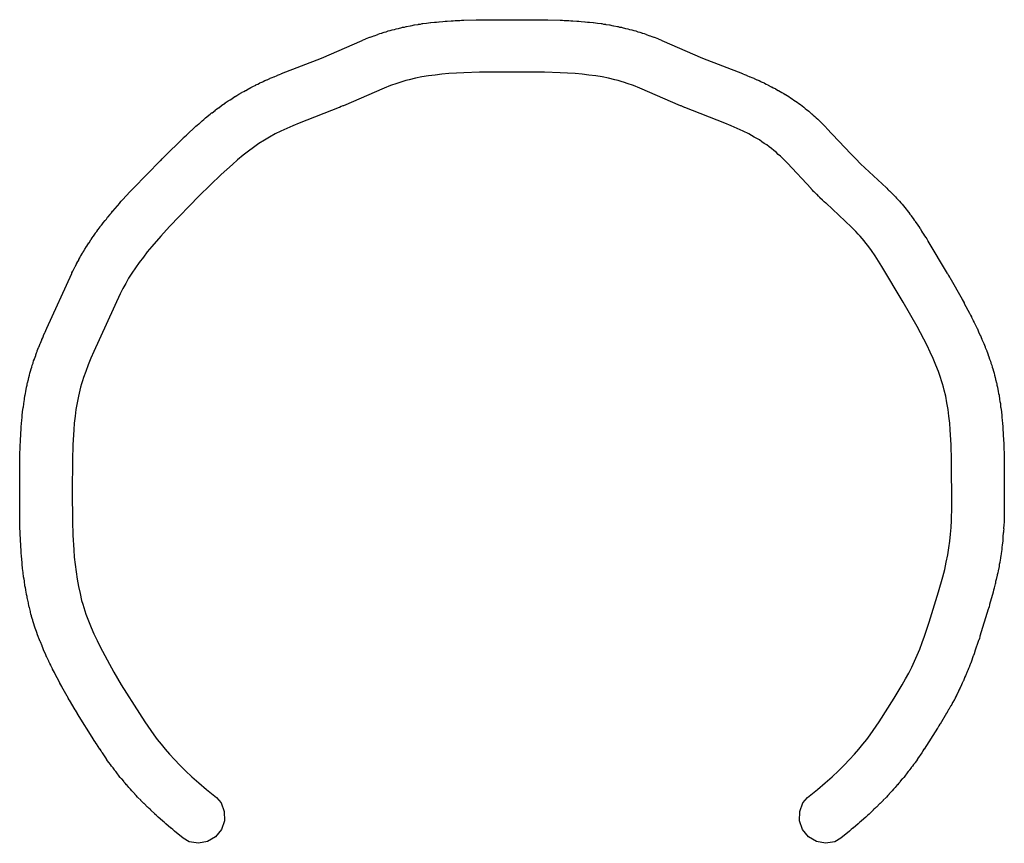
# Model space of a CAD drawing. Extents: x 81 to 161, y -172 to -32.
# Tile 35 of 94: x 109.32 to 113.07, y -123.82 to -120.69. Entities that reach past the tile are written whole.
import ezdxf

# ---------------------------------------------------------------- set-up
doc = ezdxf.new("R2010")
doc.units = 0
doc.header["$MEASUREMENT"] = 0
doc.layers.add('BLACK', color=7, linetype='CONTINUOUS')

msp = doc.modelspace()

# ---------------------------------------------------------------- linework, layer by layer
at = {"layer": 'BLACK', "linetype": 'CONTINUOUS'}
for p, q in [((110.792, -120.714), (110.806, -120.711)), ((110.806, -120.711), (110.807, -120.711)), ((110.807, -120.711), (110.814, -120.71)), ((110.814, -120.71), (110.821, -120.708)), ((110.821, -120.708), (110.823, -120.708)), ((110.823, -120.708), (110.837, -120.706)), ((110.837, -120.706), (110.838, -120.705)), ((110.838, -120.705), (110.845, -120.705)), ((110.845, -120.705), (110.852, -120.703)), ((110.852, -120.703), (110.854, -120.703)), ((110.854, -120.703), (110.868, -120.701)), ((110.868, -120.701), (110.869, -120.701)), ((110.869, -120.701), (110.876, -120.7)), ((110.876, -120.7), (110.884, -120.699)), ((110.884, -120.699), (110.885, -120.699)), ((110.885, -120.699), (110.899, -120.698)), ((110.899, -120.698), (110.9, -120.697)), ((110.9, -120.697), (110.907, -120.697)), ((110.907, -120.697), (110.915, -120.696)), ((110.915, -120.696), (110.916, -120.696)), ((110.916, -120.696), (110.93, -120.695)), ((110.93, -120.695), (110.931, -120.695)), ((110.931, -120.695), (110.939, -120.694)), ((110.939, -120.694), (110.946, -120.693)), ((110.946, -120.693), (110.947, -120.693)), ((110.947, -120.693), (110.962, -120.692)), ((110.962, -120.692), (110.963, -120.692)), ((110.963, -120.692), (110.97, -120.692)), ((110.97, -120.692), (110.978, -120.691)), ((110.978, -120.691), (110.979, -120.691)), ((110.979, -120.691), (110.994, -120.691)), ((110.994, -120.691), (110.995, -120.691)), ((110.995, -120.691), (111.002, -120.69)), ((111.002, -120.69), (111.01, -120.69)), ((111.01, -120.69), (111.011, -120.69)), ((111.011, -120.69), (111.058, -120.689)), ((111.058, -120.689), (111.059, -120.688)), ((111.059, -120.688), (111.066, -120.688)), ((111.066, -120.688), (111.074, -120.688)), ((111.074, -120.688), (111.075, -120.688)), ((111.075, -120.688), (111.185, -120.688)), ((111.185, -120.688), (111.186, -120.688)), ((111.186, -120.688), (111.194, -120.688)), ((111.194, -120.688), (111.202, -120.688)), ((111.202, -120.688), (111.203, -120.688)), ((111.203, -120.688), (111.313, -120.688)), ((111.313, -120.688), (111.314, -120.688)), ((111.314, -120.688), (111.322, -120.688)), ((111.322, -120.688), (111.329, -120.688)), ((111.329, -120.688), (111.331, -120.689)), ((111.331, -120.689), (111.377, -120.69)), ((111.377, -120.69), (111.378, -120.69)), ((111.378, -120.69), (111.386, -120.69)), ((111.386, -120.69), (111.393, -120.691)), ((111.393, -120.691), (111.394, -120.691)), ((111.394, -120.691), (111.409, -120.691)), ((111.409, -120.691), (111.41, -120.691)), ((111.41, -120.691), (111.418, -120.692)), ((111.418, -120.692), (111.426, -120.692)), ((111.426, -120.692), (111.426, -120.692)), ((111.426, -120.692), (111.441, -120.693)), ((111.441, -120.693), (111.442, -120.693)), ((111.442, -120.693), (111.449, -120.694)), ((111.449, -120.694), (111.457, -120.695)), ((111.457, -120.695), (111.458, -120.695)), ((111.458, -120.695), (111.472, -120.696)), ((111.472, -120.696), (111.473, -120.696)), ((111.473, -120.696), (111.481, -120.697)), ((111.481, -120.697), (111.488, -120.697)), ((111.488, -120.697), (111.489, -120.698)), ((111.489, -120.698), (111.503, -120.699)), ((111.503, -120.699), (111.504, -120.699)), ((111.504, -120.699), (111.512, -120.7)), ((111.512, -120.7), (111.519, -120.701)), ((111.519, -120.701), (111.52, -120.701)), ((111.52, -120.701), (111.534, -120.703)), ((111.534, -120.703), (111.536, -120.703)), ((111.536, -120.703), (111.543, -120.705)), ((111.543, -120.705), (111.55, -120.705)), ((111.55, -120.705), (111.551, -120.706)), ((111.551, -120.706), (111.565, -120.708)), ((111.565, -120.708), (111.567, -120.708)), ((111.567, -120.708), (111.574, -120.71)), ((111.574, -120.71), (111.581, -120.711)), ((111.581, -120.711), (111.582, -120.711)), ((111.582, -120.711), (111.596, -120.714)), ((110.661, -120.752), (110.668, -120.749)), ((110.668, -120.749), (110.669, -120.749)), ((110.669, -120.749), (110.683, -120.744)), ((110.683, -120.744), (110.684, -120.743)), ((110.684, -120.743), (110.691, -120.741)), ((110.691, -120.741), (110.698, -120.739)), ((110.698, -120.739), (110.699, -120.739)), ((110.699, -120.738), (110.707, -120.736)), ((110.699, -120.739), (110.699, -120.738)), ((110.707, -120.736), (110.714, -120.734)), ((110.714, -120.734), (110.714, -120.734)), ((110.714, -120.734), (110.715, -120.734)), ((110.715, -120.734), (110.722, -120.731)), ((110.722, -120.731), (110.73, -120.729)), ((110.73, -120.729), (110.738, -120.727)), ((110.73, -120.729), (110.73, -120.729)), ((110.73, -120.729), (110.73, -120.729)), ((110.738, -120.727), (110.745, -120.725)), ((110.745, -120.725), (110.745, -120.725)), ((110.745, -120.725), (110.746, -120.725)), ((110.746, -120.725), (110.753, -120.723)), ((110.753, -120.723), (110.761, -120.721)), ((110.761, -120.721), (110.762, -120.721)), ((110.762, -120.721), (110.775, -120.718)), ((110.775, -120.718), (110.777, -120.717)), ((110.777, -120.717), (110.784, -120.716)), ((110.784, -120.716), (110.791, -120.714)), ((110.791, -120.714), (110.792, -120.714)), ((111.596, -120.714), (111.598, -120.714)), ((111.598, -120.714), (111.604, -120.716)), ((111.604, -120.716), (111.611, -120.717)), ((111.611, -120.717), (111.613, -120.718)), ((111.613, -120.718), (111.626, -120.721)), ((111.626, -120.721), (111.628, -120.721)), ((111.628, -120.721), (111.635, -120.723)), ((111.635, -120.723), (111.642, -120.725)), ((111.642, -120.725), (111.643, -120.725)), ((111.643, -120.725), (111.643, -120.725)), ((111.643, -120.725), (111.651, -120.727)), ((111.651, -120.727), (111.658, -120.729)), ((111.658, -120.729), (111.658, -120.729)), ((111.658, -120.729), (111.658, -120.729)), ((111.658, -120.729), (111.666, -120.731)), ((111.666, -120.731), (111.673, -120.734)), ((111.673, -120.734), (111.674, -120.734)), ((111.674, -120.734), (111.674, -120.734)), ((111.674, -120.734), (111.681, -120.736)), ((111.681, -120.736), (111.689, -120.738)), ((111.689, -120.738), (111.689, -120.739)), ((111.689, -120.739), (111.69, -120.739)), ((111.69, -120.739), (111.697, -120.741)), ((111.697, -120.741), (111.704, -120.743)), ((111.704, -120.743), (111.705, -120.744)), ((111.705, -120.744), (111.719, -120.749)), ((111.719, -120.749), (111.72, -120.749)), ((111.72, -120.749), (111.727, -120.752)), ((110.468, -120.834), (110.623, -120.767)), ((110.623, -120.767), (110.625, -120.766)), ((110.625, -120.766), (110.631, -120.763)), ((110.631, -120.763), (110.637, -120.761)), ((110.637, -120.761), (110.639, -120.76)), ((110.639, -120.76), (110.653, -120.755)), ((110.653, -120.755), (110.654, -120.754)), ((110.654, -120.754), (110.661, -120.752)), ((111.727, -120.752), (111.734, -120.754)), ((111.734, -120.754), (111.735, -120.755)), ((111.735, -120.755), (111.749, -120.76)), ((111.749, -120.76), (111.751, -120.761)), ((111.751, -120.761), (111.757, -120.763)), ((111.757, -120.763), (111.764, -120.766)), ((111.764, -120.766), (111.765, -120.767)), ((111.765, -120.767), (111.92, -120.834)), ((110.316, -120.893), (110.468, -120.834)), ((111.92, -120.834), (112.072, -120.893)), ((110.3, -120.9), (110.301, -120.899)), ((110.301, -120.899), (110.308, -120.897)), ((110.308, -120.897), (110.315, -120.894)), ((110.315, -120.894), (110.316, -120.893)), ((110.901, -120.899), (110.876, -120.902)), ((110.927, -120.896), (110.901, -120.899)), ((110.954, -120.893), (110.927, -120.896)), ((110.982, -120.892), (110.954, -120.893)), ((111.01, -120.89), (110.982, -120.892)), ((111.07, -120.888), (111.01, -120.89)), ((111.194, -120.888), (111.07, -120.888)), ((111.318, -120.888), (111.194, -120.888)), ((111.378, -120.89), (111.318, -120.888)), ((111.406, -120.892), (111.378, -120.89)), ((111.434, -120.893), (111.406, -120.892)), ((111.461, -120.896), (111.434, -120.893)), ((111.487, -120.899), (111.461, -120.896)), ((111.513, -120.902), (111.487, -120.899)), ((112.072, -120.893), (112.073, -120.894)), ((112.073, -120.894), (112.08, -120.897)), ((112.08, -120.897), (112.087, -120.899)), ((112.087, -120.899), (112.088, -120.9)), ((110.207, -120.942), (110.218, -120.937)), ((110.218, -120.937), (110.219, -120.936)), ((110.219, -120.936), (110.226, -120.933)), ((110.226, -120.933), (110.232, -120.93)), ((110.232, -120.93), (110.234, -120.929)), ((110.234, -120.929), (110.245, -120.924)), ((110.245, -120.924), (110.246, -120.923)), ((110.246, -120.923), (110.253, -120.92)), ((110.253, -120.92), (110.26, -120.917)), ((110.26, -120.917), (110.261, -120.917)), ((110.261, -120.917), (110.272, -120.912)), ((110.272, -120.912), (110.273, -120.911)), ((110.273, -120.911), (110.28, -120.908)), ((110.28, -120.908), (110.287, -120.905)), ((110.287, -120.905), (110.288, -120.905)), ((110.288, -120.905), (110.3, -120.9)), ((110.755, -120.931), (110.731, -120.939)), ((110.767, -120.927), (110.755, -120.931)), ((110.778, -120.923), (110.767, -120.927)), ((110.79, -120.92), (110.778, -120.923)), ((110.802, -120.917), (110.79, -120.92)), ((110.826, -120.911), (110.802, -120.917)), ((110.851, -120.906), (110.826, -120.911)), ((110.876, -120.902), (110.851, -120.906)), ((111.537, -120.906), (111.513, -120.902)), ((111.562, -120.911), (111.537, -120.906)), ((111.586, -120.917), (111.562, -120.911)), ((111.598, -120.92), (111.586, -120.917)), ((111.61, -120.923), (111.598, -120.92)), ((111.622, -120.927), (111.61, -120.923)), ((111.633, -120.931), (111.622, -120.927)), ((111.657, -120.939), (111.633, -120.931)), ((112.088, -120.9), (112.1, -120.905)), ((112.1, -120.905), (112.101, -120.905)), ((112.101, -120.905), (112.108, -120.908)), ((112.108, -120.908), (112.115, -120.911)), ((112.115, -120.911), (112.116, -120.912)), ((112.116, -120.912), (112.127, -120.917)), ((112.127, -120.917), (112.128, -120.917)), ((112.128, -120.917), (112.135, -120.92)), ((112.135, -120.92), (112.142, -120.923)), ((112.142, -120.923), (112.143, -120.924)), ((112.143, -120.924), (112.154, -120.929)), ((112.154, -120.929), (112.156, -120.93)), ((112.156, -120.93), (112.162, -120.933)), ((112.162, -120.933), (112.169, -120.936)), ((112.169, -120.936), (112.17, -120.937)), ((112.17, -120.937), (112.181, -120.943)), ((110.146, -120.976), (110.153, -120.972)), ((110.153, -120.972), (110.154, -120.972)), ((110.154, -120.972), (110.165, -120.965)), ((110.165, -120.965), (110.166, -120.964)), ((110.166, -120.964), (110.173, -120.961)), ((110.173, -120.961), (110.179, -120.957)), ((110.179, -120.957), (110.18, -120.957)), ((110.18, -120.957), (110.191, -120.951)), ((110.191, -120.951), (110.193, -120.95)), ((110.193, -120.95), (110.199, -120.946)), ((110.199, -120.946), (110.205, -120.943)), ((110.205, -120.943), (110.207, -120.942)), ((110.707, -120.949), (110.552, -121.016)), ((110.731, -120.939), (110.707, -120.949)), ((111.681, -120.949), (111.657, -120.939)), ((111.836, -121.016), (111.681, -120.949)), ((112.181, -120.943), (112.183, -120.943)), ((112.183, -120.943), (112.189, -120.947)), ((112.189, -120.947), (112.196, -120.95)), ((112.196, -120.95), (112.197, -120.951)), ((112.197, -120.951), (112.208, -120.957)), ((112.208, -120.957), (112.209, -120.957)), ((112.209, -120.957), (112.215, -120.961)), ((112.215, -120.961), (112.222, -120.965)), ((112.222, -120.965), (112.222, -120.965)), ((112.222, -120.965), (112.222, -120.965)), ((112.222, -120.965), (112.229, -120.969)), ((112.229, -120.969), (112.235, -120.973)), ((112.235, -120.973), (112.235, -120.973)), ((112.235, -120.973), (112.235, -120.973)), ((112.235, -120.973), (112.236, -120.973)), ((112.236, -120.973), (112.236, -120.973)), ((112.236, -120.973), (112.242, -120.977)), ((110.089, -121.014), (110.095, -121.01)), ((110.095, -121.01), (110.101, -121.006)), ((110.101, -121.006), (110.102, -121.005)), ((110.102, -121.005), (110.113, -120.997)), ((110.113, -120.997), (110.115, -120.996)), ((110.115, -120.996), (110.121, -120.993)), ((110.121, -120.993), (110.127, -120.989)), ((110.127, -120.989), (110.128, -120.988)), ((110.128, -120.988), (110.139, -120.981)), ((110.139, -120.981), (110.14, -120.98)), ((110.14, -120.98), (110.146, -120.976)), ((112.242, -120.977), (112.248, -120.981)), ((112.248, -120.981), (112.248, -120.981)), ((112.248, -120.981), (112.248, -120.981)), ((112.248, -120.981), (112.248, -120.981)), ((112.248, -120.981), (112.248, -120.981)), ((112.248, -120.981), (112.255, -120.985)), ((112.255, -120.985), (112.261, -120.989)), ((112.261, -120.989), (112.261, -120.989)), ((112.261, -120.989), (112.267, -120.994)), ((112.267, -120.994), (112.274, -120.998)), ((112.274, -120.998), (112.274, -120.998)), ((112.274, -120.998), (112.28, -121.002)), ((112.28, -121.002), (112.286, -121.007)), ((112.286, -121.007), (112.286, -121.007)), ((112.286, -121.007), (112.286, -121.007)), ((112.286, -121.007), (112.293, -121.011)), ((112.293, -121.011), (112.299, -121.016)), ((110.039, -121.052), (110.045, -121.048)), ((110.045, -121.048), (110.05, -121.043)), ((110.05, -121.043), (110.052, -121.042)), ((110.052, -121.042), (110.063, -121.034)), ((110.063, -121.034), (110.064, -121.032)), ((110.064, -121.032), (110.07, -121.028)), ((110.07, -121.028), (110.076, -121.024)), ((110.076, -121.024), (110.077, -121.023)), ((110.077, -121.023), (110.088, -121.015)), ((110.088, -121.015), (110.089, -121.014)), ((110.536, -121.022), (110.383, -121.082)), ((110.537, -121.022), (110.536, -121.022)), ((110.544, -121.019), (110.537, -121.022)), ((110.55, -121.016), (110.544, -121.019)), ((110.552, -121.016), (110.55, -121.016)), ((111.838, -121.016), (111.836, -121.016)), ((111.844, -121.019), (111.838, -121.016)), ((111.851, -121.022), (111.844, -121.019)), ((111.852, -121.022), (111.851, -121.022)), ((112.005, -121.082), (111.852, -121.022)), ((112.299, -121.016), (112.299, -121.016)), ((112.299, -121.016), (112.299, -121.016)), ((112.299, -121.016), (112.305, -121.021)), ((112.305, -121.021), (112.311, -121.026)), ((112.311, -121.026), (112.311, -121.026)), ((112.311, -121.026), (112.311, -121.026)), ((112.311, -121.026), (112.317, -121.031)), ((112.317, -121.031), (112.323, -121.035)), ((112.323, -121.035), (112.323, -121.036)), ((112.323, -121.036), (112.324, -121.036)), ((112.324, -121.036), (112.329, -121.041)), ((112.329, -121.041), (112.335, -121.046)), ((112.335, -121.046), (112.335, -121.046)), ((112.335, -121.046), (112.336, -121.046)), ((112.336, -121.046), (112.341, -121.051)), ((109.995, -121.089), (110.001, -121.084)), ((110.001, -121.084), (110.002, -121.084)), ((110.002, -121.084), (110.013, -121.074)), ((110.013, -121.074), (110.014, -121.073)), ((110.014, -121.073), (110.02, -121.068)), ((110.02, -121.068), (110.026, -121.063)), ((110.026, -121.063), (110.027, -121.062)), ((110.027, -121.062), (110.038, -121.053)), ((110.038, -121.053), (110.039, -121.052)), ((110.383, -121.082), (110.359, -121.092)), ((112.029, -121.092), (112.005, -121.082)), ((112.341, -121.051), (112.347, -121.056)), ((112.347, -121.056), (112.347, -121.056)), ((112.347, -121.056), (112.347, -121.056)), ((112.347, -121.056), (112.353, -121.062)), ((112.353, -121.062), (112.359, -121.067)), ((112.359, -121.067), (112.359, -121.067)), ((112.359, -121.067), (112.359, -121.067)), ((112.359, -121.067), (112.365, -121.073)), ((112.365, -121.073), (112.37, -121.078)), ((112.37, -121.078), (112.371, -121.079)), ((112.371, -121.079), (112.38, -121.088)), ((109.955, -121.127), (109.989, -121.095)), ((109.989, -121.095), (109.99, -121.094)), ((109.99, -121.094), (109.995, -121.089)), ((110.292, -121.123), (110.271, -121.135)), ((110.314, -121.112), (110.292, -121.123)), ((110.336, -121.102), (110.314, -121.112)), ((110.359, -121.092), (110.336, -121.102)), ((112.052, -121.102), (112.029, -121.092)), ((112.074, -121.112), (112.052, -121.102)), ((112.096, -121.123), (112.074, -121.112)), ((112.116, -121.135), (112.096, -121.123)), ((112.38, -121.088), (112.382, -121.089)), ((112.382, -121.089), (112.386, -121.094)), ((112.386, -121.094), (112.391, -121.099)), ((112.391, -121.099), (112.392, -121.101)), ((112.392, -121.101), (112.484, -121.199)), ((109.868, -121.212), (109.942, -121.139)), ((109.942, -121.139), (109.943, -121.137)), ((109.943, -121.137), (109.948, -121.133)), ((109.948, -121.133), (109.954, -121.128)), ((109.954, -121.128), (109.955, -121.127)), ((110.23, -121.16), (110.21, -121.174)), ((110.251, -121.147), (110.23, -121.16)), ((110.271, -121.135), (110.251, -121.147)), ((112.126, -121.14), (112.116, -121.135)), ((112.136, -121.146), (112.126, -121.14)), ((112.145, -121.153), (112.136, -121.146)), ((112.155, -121.159), (112.145, -121.153)), ((112.164, -121.165), (112.155, -121.159)), ((110.19, -121.188), (110.17, -121.204)), ((110.21, -121.174), (110.19, -121.188)), ((112.173, -121.172), (112.164, -121.165)), ((112.182, -121.179), (112.173, -121.172)), ((112.191, -121.186), (112.182, -121.179)), ((112.2, -121.193), (112.191, -121.186)), ((112.208, -121.201), (112.2, -121.193)), ((112.484, -121.199), (112.503, -121.218)), ((109.751, -121.331), (109.855, -121.224)), ((109.855, -121.224), (109.856, -121.224)), ((109.856, -121.224), (109.861, -121.218)), ((109.861, -121.218), (109.867, -121.213)), ((109.867, -121.213), (109.868, -121.212)), ((110.149, -121.221), (110.129, -121.239)), ((110.17, -121.204), (110.149, -121.221)), ((112.217, -121.208), (112.208, -121.201)), ((112.225, -121.216), (112.217, -121.208)), ((112.243, -121.234), (112.225, -121.216)), ((112.333, -121.331), (112.243, -121.234)), ((112.503, -121.218), (112.521, -121.237)), ((112.521, -121.237), (112.62, -121.328)), ((110.129, -121.239), (110.086, -121.278)), ((110.086, -121.278), (110.003, -121.359)), ((109.712, -121.373), (109.739, -121.344)), ((109.739, -121.344), (109.74, -121.342)), ((109.74, -121.342), (109.745, -121.337)), ((109.745, -121.337), (109.75, -121.332)), ((109.75, -121.332), (109.751, -121.331)), ((112.334, -121.332), (112.333, -121.331)), ((112.339, -121.337), (112.334, -121.332)), ((112.344, -121.343), (112.339, -121.337)), ((112.345, -121.343), (112.344, -121.343)), ((112.355, -121.353), (112.345, -121.343)), ((112.62, -121.328), (112.621, -121.329)), ((112.621, -121.329), (112.626, -121.334)), ((112.626, -121.334), (112.631, -121.339)), ((112.631, -121.339), (112.632, -121.34)), ((112.632, -121.34), (112.642, -121.35)), ((112.642, -121.35), (112.643, -121.351)), ((109.674, -121.417), (109.701, -121.386)), ((109.701, -121.385), (109.706, -121.379)), ((109.701, -121.386), (109.701, -121.385)), ((109.706, -121.379), (109.711, -121.374)), ((109.711, -121.374), (109.712, -121.373)), ((110.003, -121.359), (109.89, -121.475)), ((112.356, -121.354), (112.355, -121.353)), ((112.361, -121.36), (112.356, -121.354)), ((112.366, -121.365), (112.361, -121.36)), ((112.367, -121.366), (112.366, -121.365)), ((112.377, -121.375), (112.367, -121.366)), ((112.378, -121.376), (112.377, -121.375)), ((112.383, -121.381), (112.378, -121.376)), ((112.389, -121.387), (112.383, -121.381)), ((112.39, -121.387), (112.389, -121.387)), ((112.487, -121.478), (112.39, -121.387)), ((112.643, -121.351), (112.648, -121.356)), ((112.648, -121.356), (112.653, -121.361)), ((112.653, -121.361), (112.654, -121.362)), ((112.654, -121.362), (112.654, -121.362)), ((112.654, -121.362), (112.659, -121.368)), ((112.659, -121.368), (112.664, -121.373)), ((112.664, -121.373), (112.664, -121.373)), ((112.664, -121.373), (112.665, -121.374)), ((112.665, -121.374), (112.67, -121.379)), ((112.67, -121.379), (112.675, -121.385)), ((112.675, -121.385), (112.675, -121.385)), ((112.675, -121.385), (112.675, -121.385)), ((112.675, -121.385), (112.68, -121.391)), ((109.664, -121.429), (109.669, -121.423)), ((109.669, -121.423), (109.673, -121.417)), ((109.673, -121.417), (109.674, -121.417)), ((112.68, -121.391), (112.685, -121.397)), ((112.685, -121.397), (112.685, -121.397)), ((112.685, -121.397), (112.685, -121.397)), ((112.685, -121.397), (112.69, -121.403)), ((112.69, -121.403), (112.695, -121.409)), ((112.695, -121.409), (112.695, -121.409)), ((112.695, -121.409), (112.699, -121.415)), ((112.699, -121.415), (112.704, -121.421)), ((112.704, -121.421), (112.704, -121.421)), ((112.704, -121.421), (112.705, -121.422)), ((112.705, -121.422), (112.709, -121.428)), ((109.636, -121.463), (109.644, -121.453)), ((109.644, -121.453), (109.645, -121.453)), ((109.645, -121.453), (109.649, -121.447)), ((109.649, -121.447), (109.654, -121.44)), ((109.654, -121.44), (109.655, -121.44)), ((109.655, -121.44), (109.663, -121.43)), ((109.663, -121.43), (109.664, -121.429)), ((112.709, -121.428), (112.714, -121.434)), ((112.714, -121.434), (112.714, -121.435)), ((112.714, -121.435), (112.721, -121.444)), ((112.721, -121.444), (112.722, -121.445)), ((112.722, -121.445), (112.726, -121.451)), ((112.726, -121.451), (112.731, -121.457)), ((112.731, -121.457), (112.731, -121.459)), ((112.731, -121.459), (112.738, -121.468)), ((109.608, -121.5), (109.613, -121.494)), ((109.608, -121.501), (109.608, -121.5)), ((109.613, -121.494), (109.617, -121.488)), ((109.617, -121.488), (109.618, -121.487)), ((109.618, -121.487), (109.626, -121.477)), ((109.626, -121.476), (109.631, -121.47)), ((109.626, -121.477), (109.626, -121.476)), ((109.631, -121.47), (109.636, -121.464)), ((109.636, -121.464), (109.636, -121.463)), ((109.89, -121.475), (109.856, -121.512)), ((112.504, -121.495), (112.487, -121.478)), ((112.512, -121.504), (112.504, -121.495)), ((112.738, -121.468), (112.739, -121.469)), ((112.739, -121.469), (112.743, -121.475)), ((112.743, -121.475), (112.747, -121.482)), ((112.747, -121.482), (112.748, -121.483)), ((112.748, -121.483), (112.754, -121.492)), ((112.754, -121.492), (112.754, -121.493)), ((112.754, -121.493), (112.758, -121.499)), ((112.758, -121.499), (112.763, -121.506)), ((109.582, -121.538), (109.583, -121.537)), ((109.583, -121.537), (109.59, -121.526)), ((109.59, -121.526), (109.591, -121.525)), ((109.591, -121.525), (109.595, -121.519)), ((109.595, -121.519), (109.599, -121.513)), ((109.599, -121.513), (109.6, -121.512)), ((109.6, -121.512), (109.608, -121.501)), ((109.856, -121.512), (109.822, -121.552)), ((112.52, -121.512), (112.512, -121.504)), ((112.528, -121.521), (112.52, -121.512)), ((112.535, -121.53), (112.528, -121.521)), ((112.542, -121.539), (112.535, -121.53)), ((112.763, -121.506), (112.763, -121.507)), ((112.763, -121.507), (112.769, -121.516)), ((112.769, -121.516), (112.77, -121.517)), ((112.77, -121.517), (112.774, -121.523)), ((112.774, -121.523), (112.778, -121.53)), ((112.778, -121.53), (112.778, -121.531)), ((112.778, -121.531), (112.852, -121.654)), ((109.558, -121.577), (109.559, -121.575)), ((109.559, -121.575), (109.563, -121.569)), ((109.563, -121.569), (109.566, -121.563)), ((109.566, -121.563), (109.567, -121.562)), ((109.567, -121.562), (109.574, -121.551)), ((109.574, -121.551), (109.575, -121.55)), ((109.575, -121.55), (109.579, -121.544)), ((109.579, -121.544), (109.582, -121.538)), ((109.805, -121.572), (109.79, -121.592)), ((109.822, -121.552), (109.805, -121.572)), ((112.549, -121.548), (112.542, -121.539)), ((112.563, -121.567), (112.549, -121.548)), ((112.577, -121.587), (112.563, -121.567)), ((109.538, -121.613), (109.544, -121.603)), ((109.544, -121.601), (109.548, -121.595)), ((109.544, -121.603), (109.544, -121.601)), ((109.548, -121.595), (109.551, -121.589)), ((109.551, -121.589), (109.552, -121.587)), ((109.552, -121.587), (109.558, -121.577)), ((109.774, -121.612), (109.76, -121.633)), ((109.79, -121.592), (109.774, -121.612)), ((112.59, -121.607), (112.577, -121.587)), ((112.603, -121.628), (112.59, -121.607)), ((109.518, -121.652), (109.521, -121.646)), ((109.521, -121.646), (109.524, -121.64)), ((109.524, -121.64), (109.525, -121.638)), ((109.525, -121.638), (109.53, -121.628)), ((109.53, -121.628), (109.531, -121.627)), ((109.531, -121.627), (109.534, -121.62)), ((109.534, -121.62), (109.538, -121.614)), ((109.538, -121.614), (109.538, -121.613)), ((109.76, -121.633), (109.746, -121.653)), ((112.684, -121.763), (112.603, -121.628)), ((109.423, -121.863), (109.518, -121.654)), ((109.518, -121.654), (109.518, -121.652)), ((109.734, -121.672), (109.723, -121.692)), ((109.746, -121.653), (109.734, -121.672)), ((112.852, -121.654), (112.853, -121.655)), ((112.853, -121.655), (112.856, -121.662)), ((112.856, -121.662), (112.86, -121.668)), ((112.86, -121.668), (112.861, -121.669)), ((112.861, -121.669), (112.908, -121.752)), ((109.712, -121.712), (109.702, -121.732)), ((109.723, -121.692), (109.712, -121.712)), ((109.702, -121.732), (109.602, -121.952)), ((112.908, -121.752), (112.908, -121.753)), ((112.908, -121.753), (112.912, -121.76)), ((112.912, -121.76), (112.916, -121.766)), ((112.737, -121.856), (112.684, -121.763)), ((112.916, -121.766), (112.916, -121.768)), ((112.916, -121.768), (112.936, -121.805)), ((112.936, -121.805), (112.937, -121.806)), ((112.937, -121.806), (112.94, -121.813)), ((112.94, -121.813), (112.944, -121.82)), ((112.944, -121.82), (112.944, -121.821)), ((112.944, -121.821), (112.95, -121.833)), ((112.95, -121.833), (112.951, -121.834)), ((112.951, -121.834), (112.954, -121.841)), ((109.416, -121.878), (109.419, -121.871)), ((109.419, -121.871), (109.422, -121.863)), ((109.422, -121.863), (109.423, -121.863)), ((112.762, -121.905), (112.737, -121.856)), ((112.954, -121.841), (112.958, -121.848)), ((112.958, -121.848), (112.958, -121.849)), ((112.958, -121.849), (112.964, -121.861)), ((112.964, -121.861), (112.965, -121.862)), ((112.965, -121.862), (112.968, -121.869)), ((112.968, -121.869), (112.971, -121.876)), ((109.398, -121.92), (109.403, -121.907)), ((109.403, -121.906), (109.407, -121.899)), ((109.403, -121.907), (109.403, -121.906)), ((109.407, -121.899), (109.41, -121.892)), ((109.41, -121.891), (109.415, -121.879)), ((109.41, -121.892), (109.41, -121.891)), ((109.415, -121.879), (109.416, -121.878)), ((112.775, -121.929), (112.762, -121.905)), ((112.971, -121.876), (112.971, -121.877)), ((112.971, -121.877), (112.977, -121.89)), ((112.977, -121.89), (112.978, -121.891)), ((112.978, -121.891), (112.981, -121.898)), ((112.981, -121.898), (112.984, -121.905)), ((112.984, -121.905), (112.984, -121.906)), ((112.984, -121.906), (112.99, -121.919)), ((109.385, -121.951), (109.386, -121.949)), ((109.386, -121.949), (109.391, -121.936)), ((109.391, -121.936), (109.392, -121.935)), ((109.392, -121.935), (109.395, -121.928)), ((109.395, -121.928), (109.397, -121.921)), ((109.397, -121.921), (109.398, -121.92)), ((112.786, -121.954), (112.775, -121.929)), ((112.99, -121.919), (112.991, -121.921)), ((112.991, -121.921), (112.993, -121.927)), ((112.993, -121.927), (112.996, -121.934)), ((112.996, -121.934), (112.996, -121.936)), ((112.996, -121.936), (113.002, -121.949)), ((113.002, -121.949), (113.002, -121.95)), ((113.002, -121.95), (113.005, -121.957)), ((109.37, -121.994), (109.372, -121.987)), ((109.372, -121.987), (109.375, -121.98)), ((109.375, -121.979), (109.38, -121.966)), ((109.375, -121.98), (109.375, -121.979)), ((109.38, -121.964), (109.383, -121.957)), ((109.38, -121.966), (109.38, -121.964)), ((109.383, -121.957), (109.385, -121.951)), ((109.59, -121.977), (109.58, -122.002)), ((109.602, -121.952), (109.59, -121.977)), ((112.798, -121.978), (112.786, -121.954)), ((112.808, -122.003), (112.798, -121.978)), ((113.005, -121.957), (113.008, -121.964)), ((113.008, -121.964), (113.008, -121.965)), ((113.008, -121.965), (113.008, -121.965)), ((113.008, -121.965), (113.01, -121.972)), ((113.01, -121.972), (113.013, -121.98)), ((113.013, -121.98), (113.013, -121.98)), ((113.013, -121.98), (113.013, -121.98)), ((113.013, -121.98), (113.016, -121.988)), ((109.36, -122.026), (109.363, -122.018)), ((109.363, -122.018), (109.365, -122.011)), ((109.365, -122.011), (109.367, -122.003)), ((109.365, -122.011), (109.365, -122.011)), ((109.365, -122.011), (109.365, -122.011)), ((109.367, -122.003), (109.37, -121.996)), ((109.37, -121.995), (109.37, -121.994)), ((109.37, -121.996), (109.37, -121.995)), ((109.58, -122.002), (109.571, -122.027)), ((112.818, -122.028), (112.808, -122.003)), ((113.016, -121.988), (113.018, -121.995)), ((113.018, -121.995), (113.018, -121.995)), ((113.018, -121.995), (113.018, -121.996)), ((113.018, -121.996), (113.021, -122.003)), ((113.021, -122.003), (113.023, -122.011)), ((113.023, -122.011), (113.023, -122.011)), ((113.023, -122.011), (113.023, -122.011)), ((113.023, -122.011), (113.025, -122.018)), ((113.025, -122.018), (113.028, -122.026)), ((109.349, -122.071), (109.352, -122.058)), ((109.352, -122.057), (109.354, -122.05)), ((109.352, -122.058), (109.352, -122.057)), ((109.354, -122.05), (109.356, -122.042)), ((109.356, -122.041), (109.358, -122.034)), ((109.356, -122.042), (109.356, -122.041)), ((109.356, -122.042), (109.356, -122.042)), ((109.358, -122.034), (109.36, -122.026)), ((109.36, -122.026), (109.36, -122.026)), ((109.36, -122.026), (109.36, -122.026)), ((109.562, -122.051), (109.558, -122.063)), ((109.571, -122.027), (109.562, -122.051)), ((112.822, -122.039), (112.818, -122.028)), ((112.826, -122.051), (112.822, -122.039)), ((112.83, -122.063), (112.826, -122.051)), ((113.028, -122.026), (113.028, -122.026)), ((113.028, -122.026), (113.028, -122.026)), ((113.028, -122.026), (113.03, -122.034)), ((113.03, -122.034), (113.032, -122.041)), ((113.032, -122.041), (113.032, -122.042)), ((113.032, -122.042), (113.032, -122.042)), ((113.032, -122.042), (113.034, -122.05)), ((113.034, -122.05), (113.036, -122.057)), ((113.036, -122.057), (113.036, -122.058)), ((113.036, -122.058), (113.039, -122.071)), ((109.343, -122.102), (109.345, -122.088)), ((109.345, -122.087), (109.347, -122.08)), ((109.345, -122.088), (109.345, -122.087)), ((109.347, -122.08), (109.348, -122.073)), ((109.348, -122.073), (109.349, -122.071)), ((109.548, -122.098), (109.543, -122.122)), ((109.551, -122.087), (109.548, -122.098)), ((109.555, -122.075), (109.551, -122.087)), ((109.558, -122.063), (109.555, -122.075)), ((112.833, -122.075), (112.83, -122.063)), ((112.837, -122.087), (112.833, -122.075)), ((112.84, -122.098), (112.837, -122.087)), ((112.846, -122.122), (112.84, -122.098)), ((113.039, -122.071), (113.04, -122.073)), ((113.04, -122.073), (113.041, -122.08)), ((113.041, -122.08), (113.043, -122.087)), ((113.043, -122.087), (113.043, -122.088)), ((113.043, -122.088), (113.045, -122.102)), ((109.336, -122.142), (109.337, -122.134)), ((109.337, -122.133), (109.339, -122.119)), ((109.337, -122.134), (109.337, -122.133)), ((109.339, -122.119), (109.34, -122.118)), ((109.34, -122.118), (109.341, -122.111)), ((109.341, -122.111), (109.342, -122.104)), ((109.342, -122.104), (109.343, -122.102)), ((109.543, -122.122), (109.538, -122.147)), ((112.85, -122.147), (112.846, -122.122)), ((113.045, -122.102), (113.046, -122.104)), ((113.046, -122.104), (113.047, -122.111)), ((113.047, -122.111), (113.049, -122.118)), ((113.049, -122.118), (113.049, -122.119)), ((113.049, -122.119), (113.051, -122.133)), ((113.051, -122.133), (113.051, -122.134)), ((113.051, -122.134), (113.052, -122.142)), ((109.33, -122.18), (109.331, -122.173)), ((109.331, -122.173), (109.332, -122.165)), ((109.332, -122.165), (109.333, -122.164)), ((109.333, -122.164), (109.335, -122.15)), ((109.335, -122.149), (109.336, -122.142)), ((109.335, -122.15), (109.335, -122.149)), ((109.533, -122.172), (109.53, -122.197)), ((109.538, -122.147), (109.533, -122.172)), ((112.855, -122.172), (112.85, -122.147)), ((112.858, -122.197), (112.855, -122.172)), ((113.052, -122.142), (113.054, -122.149)), ((113.054, -122.149), (113.054, -122.15)), ((113.054, -122.15), (113.055, -122.164)), ((113.055, -122.164), (113.056, -122.165)), ((113.056, -122.165), (113.057, -122.173)), ((113.057, -122.173), (113.058, -122.18)), ((109.326, -122.227), (109.327, -122.212)), ((109.327, -122.211), (109.328, -122.204)), ((109.327, -122.212), (109.327, -122.211)), ((109.328, -122.204), (109.329, -122.196)), ((109.329, -122.195), (109.33, -122.181)), ((109.329, -122.196), (109.329, -122.195)), ((109.33, -122.181), (109.33, -122.18)), ((109.53, -122.197), (109.527, -122.224)), ((112.861, -122.224), (112.858, -122.197)), ((113.058, -122.18), (113.058, -122.181)), ((113.058, -122.181), (113.059, -122.195)), ((113.059, -122.195), (113.059, -122.196)), ((113.059, -122.196), (113.06, -122.204)), ((113.06, -122.204), (113.061, -122.211)), ((113.061, -122.211), (113.061, -122.212)), ((113.061, -122.212), (113.062, -122.227)), ((109.322, -122.289), (109.325, -122.244)), ((109.325, -122.236), (109.326, -122.228)), ((109.325, -122.243), (109.325, -122.236)), ((109.325, -122.244), (109.325, -122.243)), ((109.326, -122.228), (109.326, -122.227)), ((109.525, -122.25), (109.521, -122.307)), ((109.527, -122.224), (109.525, -122.25)), ((112.863, -122.25), (112.861, -122.224)), ((112.867, -122.307), (112.863, -122.25)), ((113.062, -122.227), (113.062, -122.228)), ((113.062, -122.228), (113.063, -122.235)), ((113.063, -122.235), (113.064, -122.243)), ((113.064, -122.243), (113.063, -122.244)), ((113.063, -122.244), (113.066, -122.289)), ((109.32, -122.353), (109.321, -122.307)), ((109.321, -122.305), (109.322, -122.298)), ((109.321, -122.307), (109.321, -122.305)), ((109.322, -122.291), (109.322, -122.289)), ((109.322, -122.298), (109.322, -122.291)), ((109.521, -122.307), (109.52, -122.365)), ((112.868, -122.365), (112.867, -122.307)), ((113.066, -122.289), (113.066, -122.291)), ((113.066, -122.291), (113.067, -122.298)), ((113.067, -122.298), (113.067, -122.305)), ((113.067, -122.305), (113.067, -122.307)), ((113.067, -122.307), (113.068, -122.353)), ((109.319, -122.369), (109.32, -122.362)), ((109.32, -122.354), (109.32, -122.353)), ((109.32, -122.362), (109.32, -122.354)), ((113.068, -122.353), (113.068, -122.354)), ((113.068, -122.354), (113.068, -122.362)), ((113.068, -122.362), (113.069, -122.369)), ((109.32, -122.37), (109.319, -122.369)), ((109.319, -122.476), (109.32, -122.37)), ((109.52, -122.365), (109.519, -122.484)), ((112.869, -122.541), (112.868, -122.365)), ((113.069, -122.369), (113.068, -122.371)), ((113.068, -122.371), (113.069, -122.534)), ((109.319, -122.484), (109.319, -122.476)), ((109.319, -122.476), (109.319, -122.476)), ((109.319, -122.492), (109.319, -122.484)), ((109.319, -122.493), (109.319, -122.492)), ((109.32, -122.592), (109.319, -122.493)), ((109.519, -122.484), (109.52, -122.597)), ((112.868, -122.595), (112.869, -122.541)), ((113.069, -122.534), (113.069, -122.536)), ((113.069, -122.536), (113.069, -122.543)), ((113.069, -122.543), (113.069, -122.551)), ((113.069, -122.552), (113.068, -122.594)), ((113.069, -122.551), (113.069, -122.552)), ((109.319, -122.593), (109.32, -122.592)), ((109.32, -122.601), (109.319, -122.593)), ((109.32, -122.608), (109.32, -122.601)), ((109.32, -122.61), (109.32, -122.608)), ((109.321, -122.652), (109.32, -122.61)), ((109.52, -122.597), (109.521, -122.651)), ((112.864, -122.647), (112.866, -122.621)), ((112.866, -122.621), (112.868, -122.595)), ((113.067, -122.611), (113.066, -122.625)), ((113.066, -122.625), (113.067, -122.626)), ((113.068, -122.603), (113.067, -122.61)), ((113.067, -122.61), (113.067, -122.611)), ((113.068, -122.594), (113.068, -122.595)), ((113.068, -122.595), (113.068, -122.603)), ((109.321, -122.653), (109.321, -122.652)), ((109.322, -122.66), (109.321, -122.653)), ((109.322, -122.668), (109.322, -122.66)), ((109.521, -122.651), (109.525, -122.706)), ((112.862, -122.673), (112.864, -122.647)), ((113.065, -122.642), (113.064, -122.656)), ((113.064, -122.656), (113.064, -122.657)), ((113.064, -122.657), (113.064, -122.665)), ((113.066, -122.641), (113.065, -122.642)), ((113.067, -122.626), (113.066, -122.634)), ((113.066, -122.634), (113.066, -122.641)), ((109.322, -122.669), (109.322, -122.668)), ((109.325, -122.712), (109.322, -122.669)), ((112.854, -122.725), (112.858, -122.699)), ((112.858, -122.699), (112.862, -122.673)), ((113.061, -122.689), (113.06, -122.697)), ((113.06, -122.697), (113.06, -122.704)), ((113.063, -122.673), (113.061, -122.688)), ((113.061, -122.688), (113.061, -122.689)), ((113.064, -122.665), (113.063, -122.672)), ((113.063, -122.672), (113.063, -122.673)), ((109.325, -122.714), (109.325, -122.712)), ((109.325, -122.721), (109.325, -122.714)), ((109.326, -122.728), (109.325, -122.721)), ((109.326, -122.73), (109.326, -122.728)), ((109.327, -122.744), (109.326, -122.73)), ((109.525, -122.706), (109.527, -122.734)), ((109.527, -122.734), (109.53, -122.762)), ((112.848, -122.753), (112.854, -122.725)), ((113.055, -122.736), (113.054, -122.738)), ((113.056, -122.729), (113.055, -122.736)), ((113.057, -122.722), (113.056, -122.729)), ((113.059, -122.705), (113.057, -122.72)), ((113.057, -122.72), (113.057, -122.722)), ((113.06, -122.704), (113.059, -122.705)), ((109.327, -122.745), (109.327, -122.744)), ((109.328, -122.753), (109.327, -122.745)), ((109.329, -122.761), (109.328, -122.753)), ((109.329, -122.762), (109.329, -122.761)), ((109.33, -122.777), (109.329, -122.762)), ((109.53, -122.762), (109.534, -122.79)), ((112.842, -122.781), (112.848, -122.753)), ((113.049, -122.77), (113.045, -122.786)), ((113.05, -122.762), (113.049, -122.769)), ((113.049, -122.769), (113.049, -122.77)), ((113.052, -122.755), (113.05, -122.762)), ((113.054, -122.738), (113.052, -122.753)), ((113.052, -122.753), (113.052, -122.755)), ((109.33, -122.778), (109.33, -122.777)), ((109.331, -122.785), (109.33, -122.778)), ((109.332, -122.793), (109.331, -122.785)), ((109.332, -122.794), (109.332, -122.793)), ((109.334, -122.809), (109.332, -122.794)), ((109.334, -122.81), (109.334, -122.809)), ((109.336, -122.818), (109.334, -122.81)), ((109.534, -122.79), (109.538, -122.818)), ((112.819, -122.867), (112.835, -122.809)), ((112.835, -122.809), (112.842, -122.781)), ((113.042, -122.803), (113.038, -122.819)), ((113.044, -122.794), (113.042, -122.802)), ((113.042, -122.802), (113.042, -122.803)), ((113.045, -122.787), (113.044, -122.794)), ((113.045, -122.786), (113.045, -122.787)), ((109.337, -122.825), (109.336, -122.818)), ((109.337, -122.827), (109.337, -122.825)), ((109.339, -122.842), (109.337, -122.827)), ((109.339, -122.844), (109.339, -122.842)), ((109.341, -122.851), (109.339, -122.844)), ((109.538, -122.818), (109.543, -122.846)), ((109.543, -122.846), (109.549, -122.873)), ((113.034, -122.836), (113.03, -122.851)), ((113.035, -122.835), (113.034, -122.836)), ((113.036, -122.827), (113.035, -122.835)), ((113.038, -122.82), (113.036, -122.827)), ((113.038, -122.819), (113.038, -122.82)), ((109.342, -122.858), (109.341, -122.851)), ((109.342, -122.86), (109.342, -122.858)), ((109.345, -122.876), (109.342, -122.86)), ((109.345, -122.877), (109.345, -122.876)), ((109.347, -122.884), (109.345, -122.877)), ((109.348, -122.891), (109.347, -122.884)), ((109.549, -122.873), (109.555, -122.9)), ((112.783, -122.982), (112.819, -122.867)), ((113.026, -122.868), (113.013, -122.915)), ((113.028, -122.86), (113.026, -122.867)), ((113.026, -122.867), (113.026, -122.868)), ((113.03, -122.853), (113.028, -122.86)), ((113.03, -122.851), (113.03, -122.853)), ((109.349, -122.893), (109.348, -122.891)), ((109.352, -122.909), (109.349, -122.893)), ((109.352, -122.911), (109.352, -122.909)), ((109.354, -122.918), (109.352, -122.911)), ((109.355, -122.925), (109.354, -122.918)), ((109.356, -122.926), (109.355, -122.925)), ((109.555, -122.9), (109.559, -122.913)), ((109.559, -122.913), (109.563, -122.926)), ((113.011, -122.923), (113.009, -122.93)), ((113.013, -122.916), (113.011, -122.923)), ((113.013, -122.915), (113.013, -122.916)), ((109.36, -122.942), (109.356, -122.926)), ((109.36, -122.944), (109.36, -122.942)), ((109.362, -122.951), (109.36, -122.944)), ((109.364, -122.958), (109.362, -122.951)), ((109.364, -122.959), (109.364, -122.958)), ((109.364, -122.96), (109.364, -122.959)), ((109.364, -122.961), (109.364, -122.96)), ((109.367, -122.968), (109.364, -122.961)), ((109.563, -122.926), (109.567, -122.939)), ((109.567, -122.939), (109.571, -122.951)), ((109.571, -122.951), (109.581, -122.977)), ((113.008, -122.932), (112.976, -123.035)), ((113.009, -122.93), (113.008, -122.932)), ((109.369, -122.975), (109.367, -122.968)), ((109.369, -122.976), (109.369, -122.975)), ((109.369, -122.977), (109.369, -122.976)), ((109.372, -122.985), (109.369, -122.977)), ((109.374, -122.992), (109.372, -122.985)), ((109.374, -122.993), (109.374, -122.992)), ((109.374, -122.994), (109.374, -122.993)), ((109.377, -123.001), (109.374, -122.994)), ((109.581, -122.977), (109.591, -123.002)), ((112.765, -123.035), (112.783, -122.982)), ((109.379, -123.009), (109.377, -123.001)), ((109.38, -123.009), (109.379, -123.009)), ((109.38, -123.01), (109.38, -123.009)), ((109.38, -123.011), (109.38, -123.01)), ((109.383, -123.018), (109.38, -123.011)), ((109.385, -123.025), (109.383, -123.018)), ((109.386, -123.026), (109.385, -123.025)), ((109.391, -123.041), (109.386, -123.026)), ((109.591, -123.002), (109.602, -123.027)), ((109.602, -123.027), (109.614, -123.052)), ((112.756, -123.06), (112.765, -123.035)), ((112.976, -123.037), (112.974, -123.044)), ((112.976, -123.035), (112.976, -123.037)), ((109.392, -123.043), (109.391, -123.041)), ((109.394, -123.049), (109.392, -123.043)), ((109.397, -123.056), (109.394, -123.049)), ((109.398, -123.057), (109.397, -123.056)), ((109.404, -123.072), (109.398, -123.057)), ((109.404, -123.073), (109.404, -123.072)), ((109.407, -123.08), (109.404, -123.073)), ((109.614, -123.052), (109.626, -123.076)), ((112.747, -123.085), (112.756, -123.06)), ((112.971, -123.052), (112.957, -123.093)), ((112.972, -123.051), (112.971, -123.052)), ((112.974, -123.044), (112.972, -123.051)), ((109.41, -123.087), (109.407, -123.08)), ((109.41, -123.088), (109.41, -123.087)), ((109.417, -123.102), (109.41, -123.088)), ((109.417, -123.103), (109.417, -123.102)), ((109.42, -123.11), (109.417, -123.103)), ((109.423, -123.117), (109.42, -123.11)), ((109.626, -123.076), (109.652, -123.125)), ((112.727, -123.131), (112.737, -123.108)), ((112.737, -123.108), (112.747, -123.085)), ((112.951, -123.11), (112.947, -123.122)), ((112.952, -123.109), (112.951, -123.11)), ((112.954, -123.102), (112.952, -123.109)), ((112.957, -123.094), (112.954, -123.102)), ((112.957, -123.093), (112.957, -123.094)), ((109.424, -123.118), (109.423, -123.117)), ((109.43, -123.131), (109.424, -123.118)), ((109.43, -123.132), (109.43, -123.131)), ((109.434, -123.139), (109.43, -123.132)), ((109.437, -123.146), (109.434, -123.139)), ((109.438, -123.147), (109.437, -123.146)), ((109.444, -123.16), (109.438, -123.147)), ((109.652, -123.125), (109.678, -123.172)), ((112.717, -123.153), (112.727, -123.131)), ((112.94, -123.139), (112.936, -123.15)), ((112.941, -123.138), (112.94, -123.139)), ((112.944, -123.13), (112.941, -123.138)), ((112.946, -123.123), (112.944, -123.13)), ((112.947, -123.122), (112.946, -123.123)), ((109.444, -123.161), (109.444, -123.16)), ((109.448, -123.167), (109.444, -123.161)), ((109.451, -123.174), (109.448, -123.167)), ((109.452, -123.175), (109.451, -123.174)), ((109.472, -123.213), (109.452, -123.175)), ((109.678, -123.172), (109.706, -123.22)), ((112.693, -123.198), (112.706, -123.176)), ((112.706, -123.176), (112.717, -123.153)), ((112.921, -123.186), (112.918, -123.193)), ((112.924, -123.18), (112.921, -123.186)), ((112.925, -123.178), (112.924, -123.18)), ((112.929, -123.167), (112.925, -123.178)), ((112.93, -123.166), (112.929, -123.167)), ((112.933, -123.159), (112.93, -123.166)), ((112.936, -123.151), (112.933, -123.159)), ((112.936, -123.15), (112.936, -123.151)), ((109.472, -123.214), (109.472, -123.213)), ((109.476, -123.22), (109.472, -123.214)), ((109.48, -123.227), (109.476, -123.22)), ((109.706, -123.22), (109.775, -123.33)), ((112.65, -123.272), (112.68, -123.221)), ((112.68, -123.221), (112.693, -123.198)), ((112.906, -123.222), (112.9, -123.233)), ((112.909, -123.214), (112.906, -123.221)), ((112.906, -123.221), (112.906, -123.222)), ((112.912, -123.207), (112.909, -123.214)), ((112.913, -123.206), (112.912, -123.207)), ((112.918, -123.194), (112.913, -123.206)), ((112.918, -123.193), (112.918, -123.194)), ((109.48, -123.228), (109.48, -123.227)), ((109.5, -123.264), (109.48, -123.228)), ((112.887, -123.261), (112.883, -123.268)), ((112.893, -123.249), (112.887, -123.26)), ((112.887, -123.26), (112.887, -123.261)), ((112.896, -123.241), (112.893, -123.248)), ((112.893, -123.248), (112.893, -123.249)), ((112.9, -123.234), (112.896, -123.241)), ((112.9, -123.233), (112.9, -123.234)), ((109.501, -123.265), (109.5, -123.264)), ((109.504, -123.271), (109.501, -123.265)), ((109.508, -123.278), (109.504, -123.271)), ((109.509, -123.279), (109.508, -123.278)), ((109.53, -123.316), (109.509, -123.279)), ((112.593, -123.362), (112.65, -123.272)), ((112.869, -123.295), (112.865, -123.301)), ((112.872, -123.288), (112.869, -123.295)), ((112.873, -123.287), (112.872, -123.288)), ((112.879, -123.276), (112.873, -123.287)), ((112.88, -123.275), (112.879, -123.276)), ((112.883, -123.268), (112.88, -123.275)), ((109.531, -123.317), (109.53, -123.316)), ((109.535, -123.323), (109.531, -123.317)), ((109.539, -123.33), (109.535, -123.323)), ((109.539, -123.331), (109.539, -123.33)), ((109.602, -123.43), (109.539, -123.331)), ((109.775, -123.33), (109.795, -123.361)), ((112.849, -123.329), (112.825, -123.37)), ((112.85, -123.328), (112.849, -123.329)), ((112.853, -123.322), (112.85, -123.328)), ((112.857, -123.315), (112.853, -123.322)), ((112.858, -123.314), (112.857, -123.315)), ((112.864, -123.302), (112.858, -123.314)), ((112.865, -123.301), (112.864, -123.302)), ((109.795, -123.361), (109.818, -123.394)), ((112.57, -123.394), (112.593, -123.362)), ((112.824, -123.371), (112.82, -123.377)), ((112.825, -123.37), (112.824, -123.371)), ((109.818, -123.394), (109.83, -123.411)), ((109.83, -123.411), (109.843, -123.429)), ((112.545, -123.429), (112.558, -123.411)), ((112.558, -123.411), (112.57, -123.394)), ((112.815, -123.385), (112.764, -123.465)), ((112.816, -123.384), (112.815, -123.385)), ((112.82, -123.377), (112.816, -123.384)), ((109.602, -123.431), (109.602, -123.43)), ((109.606, -123.438), (109.602, -123.431)), ((109.61, -123.444), (109.606, -123.438)), ((109.611, -123.445), (109.61, -123.444)), ((109.624, -123.465), (109.611, -123.445)), ((109.843, -123.429), (109.858, -123.447)), ((109.858, -123.447), (109.873, -123.466)), ((112.515, -123.466), (112.53, -123.447)), ((112.53, -123.447), (112.545, -123.429)), ((109.625, -123.466), (109.624, -123.465)), ((109.629, -123.472), (109.625, -123.466)), ((109.633, -123.479), (109.629, -123.472)), ((109.634, -123.48), (109.633, -123.479)), ((109.649, -123.502), (109.634, -123.48)), ((109.873, -123.466), (109.89, -123.485)), ((109.89, -123.485), (109.909, -123.505)), ((112.479, -123.505), (112.498, -123.485)), ((112.498, -123.485), (112.515, -123.466)), ((112.755, -123.479), (112.739, -123.502)), ((112.756, -123.478), (112.755, -123.479)), ((112.759, -123.472), (112.756, -123.478)), ((112.763, -123.466), (112.759, -123.472)), ((112.764, -123.465), (112.763, -123.466)), ((109.65, -123.504), (109.649, -123.502)), ((109.654, -123.51), (109.65, -123.504)), ((109.659, -123.516), (109.654, -123.51)), ((109.66, -123.517), (109.659, -123.516)), ((109.664, -123.523), (109.66, -123.517)), ((109.665, -123.524), (109.664, -123.523)), ((109.669, -123.53), (109.665, -123.524)), ((109.909, -123.505), (109.929, -123.526)), ((112.459, -123.526), (112.479, -123.505)), ((112.723, -123.524), (112.719, -123.53)), ((112.724, -123.523), (112.723, -123.524)), ((112.729, -123.517), (112.724, -123.523)), ((112.734, -123.51), (112.729, -123.516)), ((112.729, -123.516), (112.729, -123.517)), ((112.738, -123.504), (112.734, -123.51)), ((112.739, -123.502), (112.738, -123.504)), ((109.674, -123.536), (109.669, -123.53)), ((109.675, -123.537), (109.674, -123.536)), ((109.68, -123.544), (109.675, -123.537)), ((109.68, -123.545), (109.68, -123.544)), ((109.685, -123.551), (109.68, -123.545)), ((109.69, -123.557), (109.685, -123.551)), ((109.69, -123.558), (109.69, -123.557)), ((109.697, -123.566), (109.69, -123.558)), ((109.929, -123.526), (109.951, -123.548)), ((109.951, -123.548), (109.975, -123.571)), ((112.413, -123.571), (112.437, -123.548)), ((112.437, -123.548), (112.459, -123.526)), ((112.698, -123.558), (112.691, -123.566)), ((112.703, -123.551), (112.698, -123.557)), ((112.698, -123.557), (112.698, -123.558)), ((112.708, -123.545), (112.703, -123.551)), ((112.714, -123.537), (112.708, -123.544)), ((112.708, -123.544), (112.708, -123.545)), ((112.719, -123.53), (112.714, -123.536)), ((112.714, -123.536), (112.714, -123.537)), ((109.697, -123.567), (109.697, -123.566)), ((109.702, -123.573), (109.697, -123.567)), ((109.707, -123.579), (109.702, -123.573)), ((109.708, -123.579), (109.707, -123.579)), ((109.715, -123.588), (109.708, -123.579)), ((109.716, -123.59), (109.715, -123.588)), ((109.721, -123.595), (109.716, -123.59)), ((109.726, -123.601), (109.721, -123.595)), ((109.975, -123.571), (110.001, -123.594)), ((110.001, -123.594), (110.03, -123.619)), ((112.358, -123.619), (112.387, -123.594)), ((112.387, -123.594), (112.413, -123.571)), ((112.667, -123.595), (112.662, -123.601)), ((112.672, -123.59), (112.667, -123.595)), ((112.673, -123.588), (112.672, -123.59)), ((112.68, -123.579), (112.673, -123.588)), ((112.681, -123.579), (112.68, -123.579)), ((112.686, -123.573), (112.681, -123.579)), ((112.691, -123.567), (112.686, -123.573)), ((112.691, -123.566), (112.691, -123.567)), ((109.727, -123.602), (109.726, -123.601)), ((109.735, -123.612), (109.727, -123.602)), ((109.736, -123.613), (109.735, -123.612)), ((109.741, -123.618), (109.736, -123.613)), ((109.746, -123.624), (109.741, -123.618)), ((109.747, -123.625), (109.746, -123.624)), ((109.757, -123.636), (109.747, -123.625)), ((109.758, -123.637), (109.757, -123.636)), ((109.763, -123.642), (109.758, -123.637)), ((110.03, -123.619), (110.069, -123.65)), ((112.319, -123.65), (112.358, -123.619)), ((112.63, -123.637), (112.625, -123.642)), ((112.631, -123.636), (112.63, -123.637)), ((112.641, -123.625), (112.631, -123.636)), ((112.642, -123.624), (112.641, -123.625)), ((112.647, -123.618), (112.642, -123.624)), ((112.652, -123.613), (112.647, -123.618)), ((112.653, -123.612), (112.652, -123.613)), ((112.661, -123.602), (112.653, -123.612)), ((112.662, -123.601), (112.661, -123.602)), ((109.768, -123.648), (109.763, -123.642)), ((109.769, -123.649), (109.768, -123.648)), ((109.781, -123.66), (109.769, -123.649)), ((109.781, -123.661), (109.781, -123.66)), ((109.787, -123.667), (109.781, -123.661)), ((109.792, -123.672), (109.787, -123.667)), ((109.793, -123.673), (109.792, -123.672)), ((109.806, -123.686), (109.793, -123.673)), ((110.069, -123.65), (110.086, -123.67)), ((110.086, -123.67), (110.098, -123.703)), ((112.29, -123.703), (112.302, -123.67)), ((112.302, -123.67), (112.319, -123.65)), ((112.595, -123.673), (112.582, -123.686)), ((112.596, -123.672), (112.595, -123.673)), ((112.601, -123.667), (112.596, -123.672)), ((112.607, -123.661), (112.601, -123.667)), ((112.619, -123.649), (112.607, -123.66)), ((112.607, -123.66), (112.607, -123.661)), ((112.62, -123.648), (112.619, -123.649)), ((112.625, -123.642), (112.62, -123.648)), ((109.807, -123.687), (109.806, -123.686)), ((109.812, -123.692), (109.807, -123.687)), ((109.818, -123.697), (109.812, -123.692)), ((109.819, -123.698), (109.818, -123.697)), ((109.834, -123.712), (109.819, -123.698)), ((109.834, -123.713), (109.834, -123.712)), ((110.098, -123.703), (110.099, -123.738)), ((112.289, -123.738), (112.29, -123.703)), ((112.555, -123.712), (112.554, -123.713)), ((112.569, -123.698), (112.555, -123.712)), ((112.57, -123.697), (112.569, -123.698)), ((112.576, -123.692), (112.57, -123.697)), ((112.581, -123.687), (112.576, -123.692)), ((112.582, -123.686), (112.581, -123.687)), ((109.84, -123.718), (109.834, -123.713)), ((109.845, -123.723), (109.84, -123.718)), ((109.846, -123.724), (109.845, -123.723)), ((109.863, -123.739), (109.846, -123.724)), ((109.864, -123.74), (109.863, -123.739)), ((109.87, -123.745), (109.864, -123.74)), ((109.875, -123.75), (109.87, -123.745)), ((109.876, -123.75), (109.875, -123.75)), ((109.895, -123.766), (109.876, -123.75)), ((110.099, -123.738), (110.087, -123.772)), ((112.301, -123.772), (112.289, -123.738)), ((112.512, -123.75), (112.493, -123.766)), ((112.513, -123.75), (112.512, -123.75)), ((112.518, -123.745), (112.513, -123.75)), ((112.524, -123.74), (112.518, -123.745)), ((112.525, -123.739), (112.524, -123.74)), ((112.542, -123.724), (112.525, -123.739)), ((112.543, -123.723), (112.542, -123.724)), ((112.548, -123.718), (112.543, -123.723)), ((112.554, -123.713), (112.548, -123.718)), ((109.896, -123.767), (109.895, -123.766)), ((109.902, -123.772), (109.896, -123.767)), ((109.907, -123.777), (109.902, -123.772)), ((109.908, -123.778), (109.907, -123.777)), ((109.942, -123.805), (109.908, -123.778)), ((110.087, -123.772), (110.065, -123.799)), ((112.323, -123.799), (112.301, -123.772)), ((112.48, -123.778), (112.446, -123.805)), ((112.481, -123.777), (112.48, -123.778)), ((112.486, -123.772), (112.481, -123.777)), ((112.492, -123.767), (112.486, -123.772)), ((112.493, -123.766), (112.492, -123.767)), ((109.965, -123.818), (109.942, -123.805)), ((110, -123.824), (109.965, -123.818)), ((110.034, -123.817), (110, -123.824)), ((110.065, -123.799), (110.034, -123.817)), ((112.354, -123.817), (112.323, -123.799)), ((112.388, -123.824), (112.354, -123.817)), ((112.423, -123.818), (112.388, -123.824)), ((112.446, -123.805), (112.423, -123.818))]:
    msp.add_line(p, q, dxfattribs=at)

doc.saveas('drawing.dxf')
